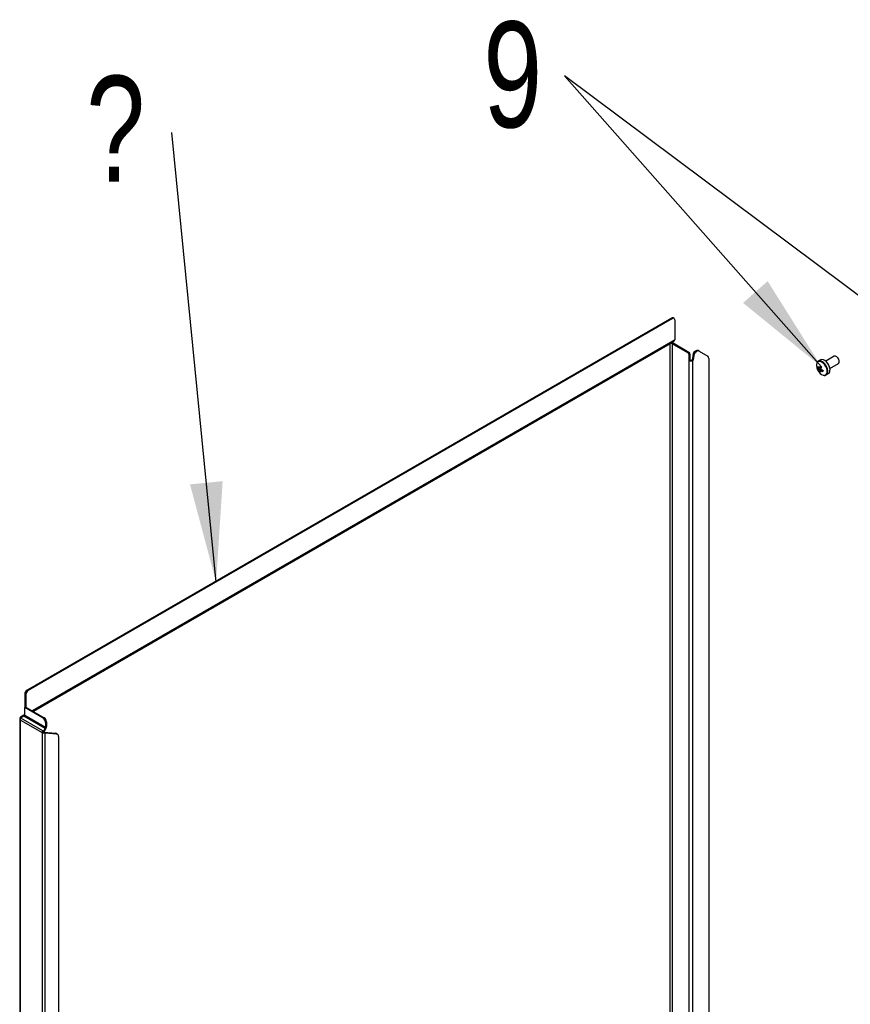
# Paper-space layout 'Sheet2' of a CAD drawing. Header units: millimetres. Extents: x 3 to 471, y 5 to 248.
# Tile 74 of 78: x 29 to 57, y 156 to 189. Entities that reach past the tile are written whole.
import ezdxf

# ---------------------------------------------------------------- set-up
doc = ezdxf.new("R2010")
doc.units = ezdxf.units.MM
doc.layers.add('BOARDER', color=7, linetype='Continuous', lineweight=25)
doc.styles.add('SLDTEXTSTYLE1', font='TXT', dxfattribs={"width": 0.75})
doc.dimstyles.new('SLDDIMSTYLE0', dxfattribs={"dimtxt": 0.18, "dimasz": 3.302, "dimexe": 0, "dimexo": 0.0625, "dimgap": 0, "dimtad": 0, "dimtih": 1, "dimtoh": 1, "dimdec": 0, "dimrnd": 1e-09, "dimzin": 0, "dimdsep": 46, "dimtxsty": 'Standard', "dimsah": 1, "dimcen": 0.09, "dimadec": 0, "dimazin": 0, "dimtfac": 3.302, "dimtdec": 0, "dimtofl": 0, "dimtmove": 0, "dimatfit": 3, "dimfxl": 0, "dimfrac": 2, "dimtolj": 1, "dimtzin": 0, "dimarcsym": 0})

# ---------------------------------------------------------------- blocks, each defined once
blk = doc.blocks.new('SW_NOTE_0_7')
at = {"layer": 'BOARDER', "color": 0, "insert": (-1.858, 1.88), "char_height": 3.5, "attachment_point": 2, "style": 'SLDTEXTSTYLE1'}
blk.add_mtext('?', dxfattribs=at)
blk = doc.blocks.new('SW_NOTE_0_14')
at = {"layer": 'BOARDER', "color": 0, "insert": (-1.71, 1.801), "char_height": 3.5, "attachment_point": 2, "style": 'SLDTEXTSTYLE1'}
blk.add_mtext('9', dxfattribs=at)
blk = doc.blocks.new('SW_NOTE_0_15')
at = {"layer": 'BOARDER', "color": 0, "insert": (-1.71, 1.801), "char_height": 3.5, "attachment_point": 2, "style": 'SLDTEXTSTYLE1'}
blk.add_mtext('9', dxfattribs=at)

psp = doc.layouts.new('Sheet2')

# ---------------------------------------------------------------- linework, layer by layer
at = {"color": 7, "linetype": 'Continuous', "lineweight": 25}
for p, q in [((50.982, 178.99), (29.651, 166.676)), ((51.013, 178.972), (29.683, 166.658)), ((50.982, 178.99), (51.013, 178.972)), ((51.069, 178.978), (51.037, 178.996)), ((51.092, 178.927), (51.092, 178.269)), ((51.015, 178.195), (29.846, 165.974)), ((51.005, 178.174), (50.943, 178.138)), ((50.943, 178.138), (50.943, 178.138)), ((50.943, 145.444), (50.943, 178.138)), ((51.005, 178.138), (51.005, 145.419)), ((51.528, 177.836), (51.005, 178.138)), ((51.073, 178.229), (51.015, 178.195)), ((51.559, 177.854), (51.037, 178.156)), ((51.559, 177.854), (51.528, 177.836)), ((51.567, 177.768), (51.599, 177.786)), ((51.567, 177.587), (51.567, 177.768)), ((51.599, 177.605), (51.567, 177.587)), ((51.599, 177.605), (51.599, 177.786)), ((51.661, 177.605), (51.666, 177.608)), ((51.666, 177.608), (51.697, 177.589)), ((51.685, 177.637), (51.711, 177.823)), ((51.717, 177.619), (51.685, 177.637)), ((51.711, 177.823), (51.743, 177.805)), ((51.717, 177.619), (51.743, 177.805)), ((51.75, 177.883), (51.786, 177.904)), ((51.781, 177.865), (51.75, 177.883)), ((51.781, 177.865), (51.818, 177.886)), ((51.786, 177.904), (51.818, 177.886)), ((51.901, 177.894), (51.869, 177.912)), ((51.901, 177.894), (52.185, 177.73)), ((52.219, 177.654), (52.219, 147.993)), ((55.915, 177.606), (55.84, 177.563)), ((56.371, 177.725), (56.09, 177.563)), ((51.567, 145.095), (51.567, 177.587)), ((51.693, 177.587), (51.697, 177.589)), ((51.693, 145.13), (51.693, 177.587)), ((55.826, 177.345), (55.866, 177.35)), ((55.881, 177.226), (55.943, 177.29)), ((55.906, 177.355), (55.943, 177.36)), ((56.229, 177.322), (56.509, 177.484)), ((56.104, 177.106), (56.179, 177.149)), ((29.573, 166.54), (29.604, 166.522)), ((29.573, 166.54), (29.573, 166.095)), ((29.604, 166.522), (29.604, 166.113)), ((29.683, 166.658), (29.651, 166.676)), ((29.604, 166.113), (29.573, 166.095)), ((29.573, 165.846), (29.573, 166.095)), ((30.181, 165.744), (29.573, 166.095)), ((29.604, 166.113), (30.213, 165.762)), ((29.405, 165.72), (29.405, 133.026)), ((29.426, 165.778), (29.428, 165.784)), ((29.545, 165.852), (29.428, 165.784)), ((29.428, 165.758), (29.545, 165.826)), ((29.428, 165.784), (29.439, 165.764)), ((29.428, 165.758), (29.428, 165.784)), ((29.428, 165.758), (30.16, 165.335)), ((29.431, 165.683), (30.142, 165.273)), ((29.431, 132.989), (29.431, 165.683)), ((29.545, 165.852), (29.558, 165.829)), ((29.545, 165.826), (30.251, 165.418)), ((29.573, 165.846), (30.26, 165.449)), ((30.213, 165.762), (30.181, 165.744)), ((30.26, 165.608), (30.291, 165.626)), ((30.26, 165.608), (30.26, 165.449)), ((30.291, 165.626), (30.291, 165.468)), ((30.173, 165.291), (30.142, 165.273)), ((30.142, 165.273), (30.142, 132.579)), ((30.16, 165.335), (30.192, 165.317)), ((30.183, 165.322), (30.16, 165.335)), ((30.183, 165.322), (30.214, 165.304)), ((30.251, 165.418), (30.192, 165.317)), ((30.192, 165.317), (30.214, 165.304)), ((30.193, 165.286), (30.193, 165.261)), ((30.213, 165.28), (30.244, 165.262)), ((30.213, 165.28), (30.594, 165.246)), ((30.273, 165.406), (30.214, 165.304)), ((30.244, 132.554), (30.244, 165.262)), ((30.244, 165.262), (30.625, 165.228)), ((30.594, 165.246), (30.625, 165.228)), ((30.649, 165.22), (30.618, 165.238)), ((30.684, 165.144), (30.684, 148.597))]:
    psp.add_line(p, q, dxfattribs=at)
at = {"color": 8, "linetype": 'Continuous', "lineweight": 25}
for p, q in [((51.092, 178.269), (29.82, 165.989)), ((51.073, 178.229), (29.846, 165.974)), ((50.943, 178.138), (29.859, 165.966))]:
    psp.add_line(p, q, dxfattribs=at)
at = {"color": 7, "linetype": 'Continuous', "lineweight": 25, "flags": 128}
for points in [[(56.231, 177.237), (56.233, 177.295), (56.22, 177.359), (56.195, 177.425), (56.158, 177.487), (56.114, 177.541), (56.064, 177.583), (56.013, 177.609), (55.965, 177.619), (55.923, 177.61), (55.915, 177.606)], [(56.537, 177.531), (56.536, 177.576), (56.52, 177.625), (56.492, 177.671), (56.456, 177.707), (56.417, 177.728), (56.383, 177.73), (56.371, 177.725)], [(55.802, 177.517), (55.796, 177.508), (55.781, 177.461), (55.78, 177.403), (55.794, 177.338), (55.821, 177.273), (55.859, 177.211), (55.905, 177.159), (55.955, 177.121), (56.005, 177.099), (56.034, 177.095)], [(56.509, 177.484), (56.524, 177.497), (56.537, 177.531)], [(30.618, 165.238), (30.606, 165.243), (30.594, 165.246)]]:
    psp.add_lwpolyline(points, dxfattribs=at)
at = {"color": 8, "linetype": 'Continuous', "lineweight": 25, "flags": 128}
for points in [[(56.135, 177.191), (56.135, 177.25), (56.122, 177.314), (56.095, 177.38), (56.057, 177.441), (56.011, 177.493), (55.961, 177.531), (55.91, 177.553), (55.864, 177.556), (55.824, 177.541), (55.802, 177.517)], [(56.157, 177.194), (56.158, 177.252), (56.145, 177.316), (56.12, 177.382), (56.083, 177.444), (56.039, 177.497), (55.989, 177.539), (55.939, 177.566), (55.89, 177.575), (55.848, 177.567), (55.839, 177.562)]]:
    psp.add_lwpolyline(points, dxfattribs=at)
at = {"color": 7, "linetype": 'Continuous', "lineweight": 25}
for centre, radius, start, end in [((51.014, 178.945), 0.0559, 65.6929, 125.6176), ((51.044, 178.935), 0.0485, 350.786, 129.2033), ((51.047, 178.265), 0.0447, 305.698, 5.6204), ((50.974, 178.077), 0.0683, 62.6097, 117.3903), ((50.981, 178.053), 0.117, 61.2317, 81.9595), ((51.028, 178.176), 0.0224, 125.698, 185.6204), ((51.835, 177.836), 0.0838, 65.686, 125.6182), ((51.482, 177.764), 0.0854, 2.6055, 57.3945), ((51.513, 177.783), 0.0854, 2.6055, 57.3945), ((51.63, 177.666), 0.0683, 242.6097, 297.3903), ((51.642, 177.644), 0.0434, 302.9068, 351.3096), ((51.674, 177.626), 0.0434, 302.9068, 351.3096), ((51.797, 177.81), 0.0869, 122.9068, 171.3096), ((51.829, 177.792), 0.0869, 122.9068, 171.3096), ((51.866, 177.817), 0.0838, 65.686, 125.6182), ((52.136, 177.662), 0.0838, 354.3796, 54.302), ((51.63, 177.708), 0.137, 242.6097, 297.3903), ((56.095, 177.326), 0.269, 166.8233, 175.9806), ((56.112, 177.565), 0.361, 217.5887, 227.0218), ((56.119, 177.607), 0.361, 217.5887, 227.0218), ((55.959, 177.327), 0.096, 195.6937, 213.7119), ((55.886, 177.327), 0.0214, 79.6499, 129.2749), ((56.132, 177.26), 0.253, 177.0474, 187.7838), ((56.43, 177.214), 0.556, 159.7818, 166.1296), ((56.464, 178.093), 0.883, 231.0368, 234.2959), ((56.47, 177.184), 0.556, 159.7818, 166.1296), ((55.85, 177.264), 0.096, 15.6937, 33.7119), ((56.231, 177.753), 0.546, 238.1, 245.2578), ((56.112, 177.487), 0.348, 228.529, 236.8037), ((55.923, 177.264), 0.0214, 259.6499, 309.2749), ((56.171, 177.23), 0.253, 177.0474, 187.7838), ((56.225, 177.711), 0.546, 238.1, 245.2578), ((57.065, 177.075), 1.078, 170.2614, 172.5426), ((56.119, 177.245), 0.113, 302.2954, 356.2642), ((29.743, 166.533), 0.171, 122.6055, 177.3945), ((29.775, 166.514), 0.171, 122.6055, 177.3945), ((30.089, 165.6), 0.171, 2.6055, 57.3945), ((30.121, 165.618), 0.171, 2.6055, 57.3945), ((30.27, 165.268), 0.128, 148.8563, 178.0435), ((30.191, 165.365), 0.104, 241.9598, 271.1441), ((30.237, 165.289), 0.0641, 148.8563, 178.0435), ((30.192, 165.326), 0.0401, 241.9598, 271.1441), ((30.196, 165.452), 0.0641, 328.8563, 358.0435), ((30.163, 165.472), 0.128, 328.8563, 358.0435), ((30.612, 165.156), 0.0733, 350.7481, 79.4532)]:
    psp.add_arc(centre, radius, start, end, dxfattribs=at)
at = {"color": 8, "linetype": 'Continuous', "lineweight": 25}
for centre, radius, start, end in [((56.036, 177.194), 0.0987, 268.8421, 358.5624), ((56.044, 177.201), 0.113, 301.986, 356.2862)]:
    psp.add_arc(centre, radius, start, end, dxfattribs=at)
at = {"color": 7, "linetype": 'Continuous', "lineweight": 25}
for centre, major_axis, start_param, end_param in [((29.479, 165.865), (0.094, 0.0211), 5.415215, 6.200613), ((29.479, 165.864), (0.094, -0.0211), 5.580359, 6.365763)]:
    psp.add_ellipse(centre, major_axis=major_axis, ratio=0.368996, start_param=start_param, end_param=end_param, dxfattribs=at)
for points, knots in [([(55.839, 177.561), (55.828, 177.555), (55.816, 177.548), (55.81, 177.535), (55.809, 177.534)], [0, 0, 0, 0, 0.878846, 1, 1, 1, 1]), ([(55.866, 177.301), (55.871, 177.303), (55.892, 177.313), (55.913, 177.323), (55.929, 177.331)], [0, 0, 0, 0, 0.210808, 1, 1, 1, 1]), ([(55.933, 177.309), (55.919, 177.3), (55.901, 177.288), (55.883, 177.276), (55.879, 177.273)], [0, 0, 0, 0, 0.768611, 1, 1, 1, 1]), ([(55.89, 177.348), (55.894, 177.35), (55.912, 177.359), (55.931, 177.368), (55.945, 177.375)], [0, 0, 0, 0, 0.220904, 1, 1, 1, 1]), ([(55.919, 177.243), (55.923, 177.246), (55.94, 177.257), (55.956, 177.268), (55.969, 177.276)], [0, 0, 0, 0, 0.248304, 1, 1, 1, 1]), ([(55.984, 177.281), (55.972, 177.272), (55.956, 177.261), (55.94, 177.25), (55.936, 177.247)], [0, 0, 0, 0, 0.766594, 1, 1, 1, 1]), ([(56.044, 177.093), (56.046, 177.092), (56.064, 177.089), (56.085, 177.094), (56.1, 177.105), (56.103, 177.107)], [0, 0, 0, 0, 0.132269, 0.803846, 1, 1, 1, 1]), ([(29.406, 165.722), (29.405, 165.721), (29.403, 165.714), (29.41, 165.699), (29.424, 165.689), (29.431, 165.683)], [0, 0, 0, 0, 0.0524344, 0.5262172, 1, 1, 1, 1]), ([(29.425, 165.779), (29.423, 165.776), (29.419, 165.769), (29.413, 165.755), (29.407, 165.739), (29.406, 165.728), (29.405, 165.722)], [0, 0, 0, 0, 0.188813, 0.418912, 0.692945, 1, 1, 1, 1])]:
    psp.add_open_spline(points, degree=3, knots=knots, dxfattribs=at)
for points in [[(29.431, 165.683), (29.428, 165.695), (29.423, 165.72), (29.426, 165.745), (29.428, 165.758)], [(30.193, 165.286), (30.197, 165.285), (30.204, 165.281), (30.21, 165.28), (30.213, 165.28)], [(30.193, 165.261), (30.198, 165.26), (30.207, 165.258), (30.221, 165.258), (30.233, 165.259), (30.24, 165.261), (30.244, 165.262)]]:
    psp.add_open_spline(points, degree=3, dxfattribs=at)

# ---------------------------------------------------------------- block references
at = {"layer": 'BOARDER'}
for name, p in [('SW_NOTE_0_14', (47.438, 187)), ('SW_NOTE_0_15', (47.438, 187)), ('SW_NOTE_0_7', (34.438, 185.125))]:
    psp.add_blockref(name, p, dxfattribs=at)

# ---------------------------------------------------------------- leaders
for points in [[(55.948, 177.376), (47.438, 187)], [(75.644, 165.937), (47.438, 187)], [(35.907, 170.251), (34.438, 185.125)]]:
    psp.add_leader(points, dimstyle='SLDDIMSTYLE0', dxfattribs=at)

doc.saveas('drawing.dxf')
